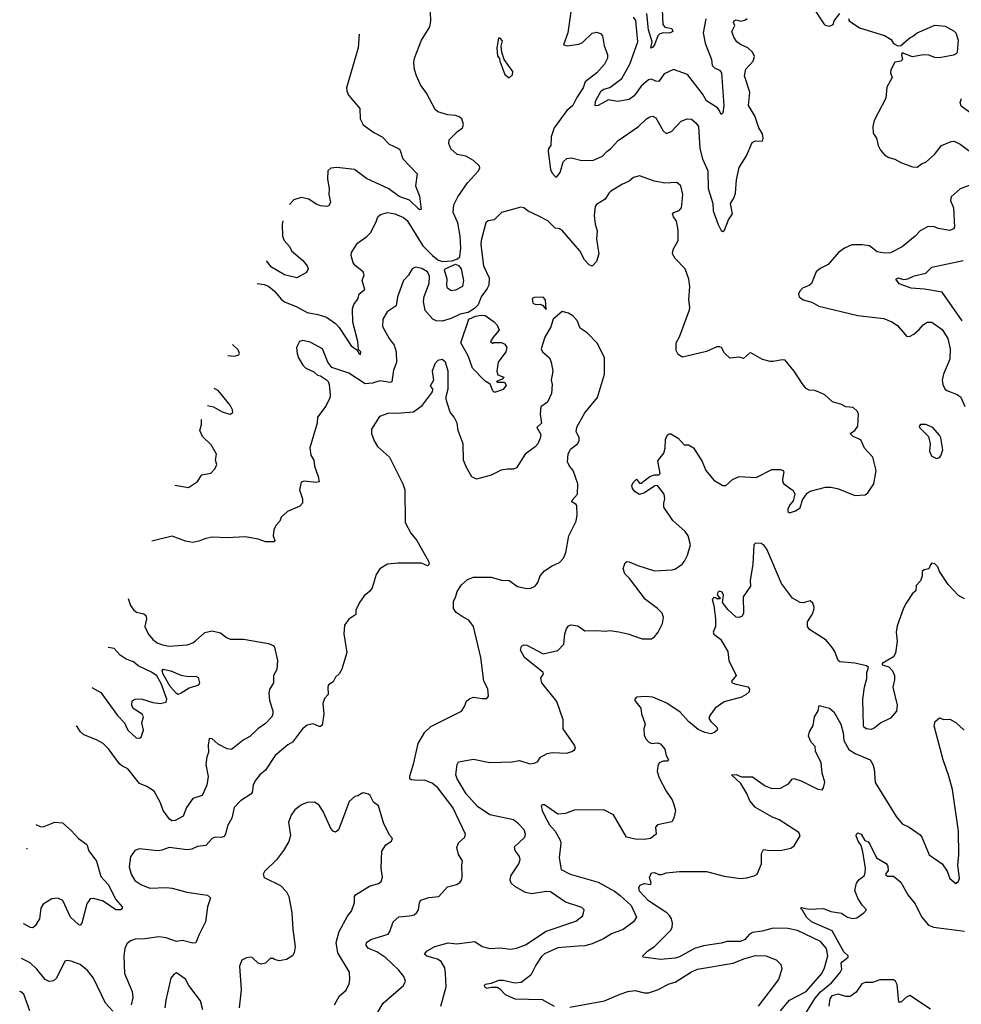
# Model space of a CAD drawing. Extents: x 2133461 to 2293071, y 753526 to 916327.
# Tile 165 of 256: x 2134457 to 2140803, y 847568 to 854204. Entities that reach past the tile are written whole.
import ezdxf

# ---------------------------------------------------------------- set-up
doc = ezdxf.new("R2010")
doc.units = 0

msp = doc.modelspace()

# ---------------------------------------------------------------- linework, layer by layer
at = {"layer": '0CON10XD'}
for points in [[(2138181.4, 854318.6), (2138151.8, 854115), (2138122.9, 854035), (2138146.6, 854026.6), (2138225, 854039.6), (2138249.6, 854050.4), (2138315, 854112.9), (2138345, 854119.2), (2138371.2, 854111.2), (2138385.8, 854095), (2138397.3, 854027.3), (2138419.1, 853969.1), (2138419.4, 853945), (2138397.8, 853905), (2138346.5, 853845), (2138267.3, 853785), (2138253.8, 853745), (2138211.5, 853678.5), (2138185.7, 853625), (2138145, 853590.8), (2138060, 853475), (2138039.1, 853415), (2138036.2, 853355), (2138022, 853335), (2138018.6, 853315), (2138034.5, 853195), (2138045, 853170), (2138065, 853146.2), (2138075, 853143.3), (2138100, 853175), (2138119.2, 853245), (2138145, 853267.5), (2138175, 853272.5), (2138245, 853255.6), (2138323.4, 853256.6), (2138385, 853284.4), (2138415, 853314.5), (2138441.9, 853335), (2138491.3, 853388.7), (2138628.6, 853485), (2138680.8, 853535), (2138705, 853549.4), (2138725, 853554.2), (2138745, 853542), (2138794.7, 853454.7), (2138815, 853437.1), (2138848.9, 853451.1), (2138915, 853520), (2138955.9, 853535.9), (2138985, 853534.2), (2139015, 853508.6), (2139031.8, 853485), (2139040.5, 853335), (2139058.1, 853265), (2139095.3, 853185), (2139096.7, 853065), (2139128.6, 852965), (2139131.5, 852915), (2139165, 852823.8), (2139185, 852783.3), (2139195, 852776.7), (2139208, 852785), (2139234.4, 852855.6), (2139260, 852895), (2139248.6, 852965), (2139269.8, 853000.2), (2139281.8, 853035), (2139288.9, 853125), (2139305, 853206.7), (2139355, 853286.2), (2139393.3, 853375), (2139415, 853388), (2139463.9, 853386.1), (2139467.8, 853402.2), (2139462.5, 853435), (2139439.6, 853475), (2139411.9, 853555), (2139368.1, 853625), (2139378.1, 853715), (2139342, 853825), (2139350.3, 853869.7), (2139400, 853925), (2139409.2, 853955), (2139395.6, 853985.6), (2139364.5, 854014.5), (2139315, 854035.8), (2139290.8, 854055), (2139270, 854085), (2139256.2, 854125), (2139276.7, 854165), (2139268.8, 854185), (2139271.2, 854195), (2139285, 854203.8), (2139315, 854193.8), (2139345, 854200.8), (2139358.9, 854211.1)], [(2136058, 852425.4), (2136105, 852419.6), (2136135, 852406.9), (2136175.4, 852375), (2136219.5, 852319.5), (2136242.9, 852302.9), (2136325, 852269.4), (2136395, 852231.3), (2136466, 852216), (2136525, 852198.9), (2136586.6, 852156.6), (2136610.1, 852130.1), (2136690.5, 852005), (2136729.4, 851979.4), (2136745, 851952.5), (2136755, 851946.7), (2136756.7, 851965), (2136741.7, 851981.7), (2136735.9, 852035), (2136702.5, 852165), (2136700, 852255), (2136709.5, 852285), (2136737.5, 852325), (2136745, 852356.2), (2136783.3, 852385), (2136765.6, 852445), (2136778.9, 852485), (2136772.9, 852505), (2136720, 852545), (2136704, 852565), (2136692, 852615), (2136693.8, 852635), (2136735, 852698.8), (2136797.4, 852742.6), (2136821.7, 852768.3), (2136859.1, 852840.9), (2136870, 852875), (2136888.8, 852891.2), (2136935, 852904.2), (2136985, 852894.5), (2137045, 852870), (2137069.4, 852849.4), (2137175, 852680), (2137238.2, 852615), (2137275, 852586.4), (2137305, 852575.2), (2137371.9, 852578.1), (2137408.6, 852591.4), (2137423.4, 852606.6), (2137430.3, 852665), (2137426.1, 852745), (2137409.6, 852835), (2137379.4, 852905), (2137382.2, 852955), (2137409.8, 853010.2), (2137475.5, 853104.5), (2137550, 853185), (2137558.8, 853205), (2137555.8, 853215.8), (2137515.5, 853255.5), (2137463.2, 853283.2), (2137405, 853296), (2137363, 853333), (2137348.3, 853368.3), (2137351.8, 853395), (2137408.9, 853451.1), (2137442, 853475), (2137448.3, 853498.3), (2137436, 853535), (2137418.3, 853548.3), (2137395, 853557.5), (2137341.9, 853561.9), (2137275, 853582), (2137257.7, 853597.7), (2137198.3, 853708.3), (2137158, 853765), (2137130.8, 853825), (2137118.7, 853868.7), (2137114.4, 853915), (2137118.9, 853945), (2137165.6, 854065), (2137220.6, 854155), (2137227.1, 854195), (2137226.9, 854255)], [(2139081.3, 854208.7), (2139063.1, 854115), (2139076.7, 854045), (2139120, 853935), (2139124.4, 853895), (2139139.6, 853879.6), (2139172.6, 853862.6), (2139186.5, 853845), (2139202.2, 853625), (2139195.4, 853575), (2139184.5, 853564.5), (2139172.2, 853595), (2139159.2, 853609.2), (2139086.7, 853656.7), (2139060, 853705), (2138956.9, 853835), (2138862.9, 853867.1), (2138800.7, 853839.3), (2138765, 853786.2), (2138745, 853788.9), (2138715, 853803.5), (2138695, 853799.3), (2138645, 853756.2), (2138598.6, 853691.4), (2138565, 853667), (2138485, 853652.1), (2138425, 853664.7), (2138355, 853624.6), (2138335, 853623.3), (2138336.7, 853655), (2138376.2, 853723.8), (2138394.3, 853735.7), (2138435, 853747.7), (2138515, 853808.1), (2138569.6, 853905), (2138622.5, 854055), (2138608.5, 854198.5), (2138595, 854220.5)], [(2138787.9, 854275), (2138790.9, 854170.9), (2138805, 854152.5), (2138852, 854145), (2138858, 854125), (2138836.9, 854113.1), (2138795, 854114.7), (2138770.8, 854109.2), (2138758.2, 854095), (2138735, 854034), (2138725, 854018), (2138711.2, 854011.2), (2138720, 854055), (2138695.4, 854135.4), (2138684.6, 854244.6)], [(2139812, 854275), (2139876.1, 854176.1), (2139886.4, 854166.4), (2139915, 854160), (2139939.3, 854170.7), (2139946.7, 854195), (2139983.8, 854245)], [(2140041.7, 854211.7), (2140047.5, 854195), (2140117.9, 854147.9), (2140285, 854096.2), (2140329.5, 854069.5), (2140345, 854042.5), (2140375, 854027.5), (2140395, 854030), (2140455, 854081.2)], [(2140455, 854081.2), (2140475, 854090), (2140505, 854116.2), (2140625, 854166.2), (2140695, 854161.2), (2140755, 854127.5), (2140766.2, 854115), (2140782, 854065), (2140776, 853985), (2140770, 853975), (2140750, 853965), (2140655, 853946.7), (2140625, 853948.8), (2140585, 853963.8), (2140545, 853966.7), (2140473.9, 853953.9), (2140405, 853980), (2140400, 853965), (2140407.5, 853935), (2140395, 853923.8), (2140355, 853917.5), (2140328.8, 853865), (2140326.7, 853845), (2140337.5, 853815), (2140300.7, 853749.3), (2140293.8, 853675), (2140215.8, 853525), (2140206.7, 853485), (2140208.3, 853438.3), (2140232.5, 853405), (2140243.3, 853355), (2140258.8, 853325), (2140285, 853293.8), (2140314.1, 853274.1), (2140355, 853263.8), (2140395, 853241.2), (2140475, 853211.2), (2140505, 853210), (2140535, 853232.5), (2140565, 853243.3), (2140623.3, 853295), (2140670, 853355), (2140735, 853383.3), (2140755, 853386.2), (2140795, 853366), (2140875, 853307.5)], [(2136746.2, 854107.1), (2136738.2, 854015), (2136660.6, 853745), (2136661.4, 853725), (2136674.2, 853695), (2136748.8, 853605), (2136751.9, 853535), (2136772.5, 853495), (2136845, 853444), (2136900, 853415), (2136946.2, 853365), (2137005, 853338), (2137018.1, 853328.1), (2137038.5, 853265), (2137135.7, 853165), (2137124.5, 853085), (2137151.1, 853015), (2137162.5, 852925), (2137155, 852922.5), (2137145, 852930), (2137085, 852988.2), (2137015, 853013.2), (2136945, 853064.3), (2136795, 853133.3), (2136714.4, 853194.4), (2136595, 853207.3), (2136555, 853204.2), (2136534.2, 853185), (2136531.7, 853128.3), (2136542.5, 853065), (2136540, 853025), (2136551.2, 852975), (2136541.2, 852948.8), (2136525, 852944), (2136485, 852948.6), (2136455, 852961.1), (2136405, 852994.5), (2136355, 853006.5), (2136305, 852989.6), (2136276.2, 852958.4)], [(2137755, 853812.5), (2137778.3, 853831.7), (2137780, 853855), (2137723.3, 853935), (2137707.5, 853985), (2137702.5, 854025), (2137711.7, 854061.7), (2137695, 854080), (2137685, 854080), (2137672.5, 854015), (2137678.3, 853958.3), (2137691.7, 853941.7), (2137692.5, 853925), (2137726.2, 853835), (2137755, 853812.5)], [(2140885, 853560.8), (2140801.7, 853621.7), (2140794.3, 853645), (2140803.6, 853673.6)], [(2138894.4, 852785), (2138883.8, 852845), (2138862.5, 852875), (2138857.7, 852892.3), (2138866.2, 852905), (2138901.2, 852918.8), (2138917.1, 852935), (2138925.7, 853025), (2138913.6, 853083.6), (2138885, 853106.7), (2138805, 853102), (2138735, 853116), (2138635, 853151.4), (2138595, 853140.8), (2138565, 853116), (2138515, 853092.5), (2138440, 853045), (2138426.7, 853035), (2138402, 852995), (2138345, 852957.5), (2138336, 852945), (2138328.6, 852885), (2138336, 852825), (2138350, 852780), (2138344.6, 852724.6), (2138360, 852625), (2138345.5, 852574.5), (2138315, 852543.3), (2138295, 852551.2), (2138263.8, 852585), (2138232, 852645), (2138115, 852781.2), (2138095, 852793.8), (2138065, 852798.8), (2138017.3, 852847.3), (2137955, 852880), (2137885, 852913.8), (2137855, 852936.2), (2137835, 852940), (2137705, 852903.3), (2137655, 852855.8), (2137615, 852847.5), (2137598, 852835), (2137567.8, 852715), (2137565.6, 852685.6), (2137582.7, 852545), (2137621.8, 852465), (2137618.7, 852415), (2137608.5, 852391.5), (2137566.2, 852335), (2137547.7, 852282.3), (2137522.8, 852257.2), (2137480, 852230), (2137425, 852218.7), (2137365, 852189.6), (2137305, 852171.2), (2137265, 852173.2), (2137240.5, 852185), (2137190.9, 852245), (2137179.1, 852305), (2137182.6, 852337.4), (2137217.3, 852425), (2137219.6, 852475), (2137205, 852505.6), (2137167.4, 852527.4), (2137125, 852536), (2137103.3, 852525), (2137077.3, 852482.7), (2137045, 852446.7), (2137004.3, 852335), (2136995, 852276.2), (2136934.6, 852235.4), (2136904, 852185), (2136902.5, 852135), (2136947.5, 852055), (2136980.6, 852010.6), (2136995.4, 851965.4), (2136997, 851893), (2136977.2, 851842.8), (2136965, 851763.3), (2136955, 851758.8), (2136885, 851768.8), (2136835, 851754), (2136785, 851748.8), (2136675, 851820.6), (2136560.7, 851860.7), (2136533.3, 851895), (2136498.8, 851985), (2136415, 852031.2), (2136365, 852041.2), (2136343.3, 852035), (2136323.8, 851995), (2136327, 851953), (2136335.8, 851925.8), (2136365.9, 851875.9), (2136386.7, 851855), (2136440.7, 851830.7), (2136465, 851807.5), (2136485, 851803.3), (2136525, 851777.5), (2136536.7, 851765), (2136543.3, 851745), (2136550.8, 851675), (2136547.1, 851655), (2136520.6, 851599.4), (2136464.2, 851525), (2136461.4, 851485), (2136412.3, 851317.7), (2136418.8, 851268.8), (2136440, 851235), (2136444.2, 851195), (2136469.2, 851125), (2136475, 851090), (2136455.8, 851084.2), (2136375, 851093.8), (2136354, 851086), (2136342, 851035), (2136364.2, 850974.2), (2136364.2, 850945), (2136345, 850926), (2136261.2, 850888.8), (2136219.3, 850850.7), (2136210, 850825), (2136184.2, 850795.8), (2136170.8, 850765), (2136166.4, 850726.4), (2136176.7, 850693.3), (2136170, 850685), (2136115, 850684.4), (2136065, 850701.8), (2135979.2, 850719.2), (2135855, 850712.5), (2135755, 850715.6), (2135711.7, 850708.3), (2135665, 850688.8), (2135625, 850681.2), (2135575, 850688.8), (2135485, 850722), (2135347.7, 850689.5)], [(2140875, 853093.8), (2140795, 853064), (2140735, 853010), (2140730.8, 852985), (2140751.2, 852935), (2140756.2, 852805), (2140750, 852795), (2140725, 852784), (2140647.5, 852797.5), (2140615, 852810.8), (2140575, 852807.5), (2140525, 852780), (2140492.5, 852745), (2140405, 852672.5), (2140325, 852631.8), (2140285, 852629.5), (2140235, 852638.6), (2140185, 852678.6), (2140135, 852686.9), (2140065, 852685.6), (2140015, 852664.5), (2139975, 852635.6), (2139905, 852554), (2139852.7, 852527.3), (2139825.8, 852504.2), (2139793.3, 852425), (2139778.1, 852411.9), (2139733.3, 852395), (2139713.8, 852375), (2139706, 852355), (2139710, 852335), (2139738, 852315), (2139795, 852299.3), (2139843.3, 852273.3), (2140105, 852210), (2140279.8, 852189.8), (2140335, 852167.1), (2140371.9, 852141.9), (2140435, 852068.8), (2140458.8, 852071.2), (2140483.3, 852085), (2140520, 852115), (2140545, 852146.7), (2140572.5, 852165), (2140603.6, 852166.4), (2140675, 852116), (2140712.9, 852055), (2140727.8, 851985), (2140726.7, 851915), (2140681.9, 851815), (2140674.4, 851775), (2140677.5, 851745), (2140692.5, 851715), (2140705, 851704), (2140775, 851677.5), (2140799.8, 851659.8), (2140826.9, 851596.9)], [(2136231.5, 852849.1), (2136225.5, 852825), (2136227.5, 852745), (2136240, 852715), (2136275.7, 852675), (2136290, 852645), (2136365, 852580), (2136394, 852545), (2136400.8, 852525), (2136390, 852500), (2136325, 852464.2), (2136241.2, 852485), (2136155, 852535.6), (2136121.1, 852579.6)], [(2137294.4, 847555), (2137331.1, 847685), (2137326, 847775), (2137322, 847815), (2137297.2, 847857.2), (2137272.2, 847872.2), (2137202.1, 847892.1), (2137185.8, 847905), (2137202.3, 847927.7), (2137255, 847958.2), (2137345, 847982.9), (2137404.2, 847975.8), (2137525, 847992), (2137575, 847958), (2137625, 847944), (2137695, 847948.8), (2137765, 847940), (2137805, 847946), (2137865, 847969.4), (2138005, 848061.8), (2138205, 848128), (2138252.5, 848165), (2138261.2, 848205), (2138245, 848221.2), (2138135.7, 848255.7), (2138035, 848325.7), (2138005, 848329.4), (2137908.3, 848311.7), (2137865, 848321.9), (2137795, 848363.1), (2137770, 848385), (2137761.9, 848405), (2137767.1, 848435), (2137820.8, 848515), (2137831.2, 848545), (2137826, 848565), (2137795.6, 848605), (2137791.5, 848628.5), (2137862, 848695), (2137865.8, 848715), (2137857.5, 848745), (2137820, 848785), (2137785, 848811.1), (2137626, 848846), (2137541.5, 848901.5), (2137465.6, 848985.6), (2137405, 849088), (2137395.6, 849115), (2137405.8, 849185), (2137415, 849201.2), (2137515, 849221.2), (2137625, 849198.1), (2137775, 849202.1), (2137825, 849211.8), (2137895, 849189.4), (2137925, 849192.5), (2137947.7, 849202.3), (2137967, 849233), (2138012.7, 849257.3), (2138045.9, 849264.1), (2138145, 849260), (2138178.3, 849271.7), (2138196.4, 849283.6), (2138202.5, 849295), (2138196.7, 849315), (2138120, 849425), (2138118.8, 849485), (2138078.3, 849608.3), (2137976.7, 849735), (2137970, 849765), (2137986.7, 849795), (2137986.2, 849805), (2137858.8, 849905), (2137833.3, 849955), (2137839.3, 849980.7), (2137855, 849990), (2137875, 849988), (2137985, 849930), (2138085, 849953.3), (2138123.3, 849995), (2138130.8, 850065), (2138142.1, 850097.9), (2138155, 850118.8), (2138174.1, 850125.9), (2138218.1, 850118.1), (2138265, 850084), (2138345, 850088), (2138405, 850082), (2138435, 850087.5), (2138495, 850078.6), (2138555, 850065.8), (2138652.1, 850032.1), (2138715, 850030.8), (2138735, 850044), (2138759.2, 850075), (2138789.2, 850135), (2138796, 850175), (2138786, 850205), (2138755, 850235.8), (2138675, 850296.7), (2138566.7, 850436.7), (2138535, 850468.8), (2138523.3, 850505), (2138537, 850543), (2138548.3, 850551.7), (2138565, 850550), (2138622.5, 850525), (2138735, 850490.5), (2138855, 850496.9), (2138877.4, 850502.6), (2138920.8, 850535), (2138938.6, 850555), (2138958.9, 850595), (2138976.9, 850665), (2138961.4, 850725), (2138942.5, 850755), (2138858.8, 850828.8), (2138799.4, 850919.4), (2138798.2, 850945), (2138804.2, 850975), (2138800, 851005), (2138755, 851063.8), (2138738.3, 851061.7), (2138667.5, 851015), (2138635, 851004.4), (2138605, 851020.8), (2138587.5, 851045), (2138582, 851065), (2138591.2, 851085), (2138615, 851107.5), (2138635, 851080), (2138645, 851080), (2138703.3, 851125), (2138735, 851135.5), (2138765, 851135.7), (2138774.3, 851145), (2138758.3, 851231.7), (2138797.7, 851282.3), (2138806.7, 851315), (2138808.8, 851375), (2138823.9, 851406.1), (2138835, 851412.5), (2138845, 851412.5), (2138894.1, 851384.1), (2138935, 851337.5), (2138965, 851337.5), (2138997.7, 851317.7), (2139057, 851227), (2139081.2, 851165), (2139135, 851100), (2139195, 851063.8), (2139215, 851064), (2139261.2, 851105), (2139305, 851124.3), (2139421.5, 851118.5), (2139525, 851172), (2139585, 851173.3), (2139602.5, 851165), (2139606.1, 851156.1), (2139598, 851105), (2139601.2, 851085), (2139606.7, 851075), (2139669.7, 851029.7), (2139681.2, 851005), (2139669.5, 850960.5), (2139647.5, 850935), (2139633.3, 850905), (2139635, 850890), (2139645, 850880), (2139685, 850893.3), (2139716, 850915), (2139732.9, 850967.1), (2139765, 851012.5), (2139785, 851026.7), (2139887, 851053), (2139925, 851052.5), (2139975, 851042.5), (2140085, 850996.7), (2140155, 851002.5), (2140173.8, 851015), (2140213.8, 851075), (2140230, 851165), (2140207.5, 851255), (2140151.2, 851315), (2140125, 851371.2), (2140075, 851394.4), (2140053.8, 851415), (2140086, 851435), (2140106.2, 851465), (2140111.2, 851545), (2140104.1, 851564.1), (2140075, 851590), (2140025, 851593.8), (2139995, 851610), (2139935, 851627.5), (2139882.5, 851675), (2139855, 851690), (2139815, 851703.8), (2139778, 851708), (2139758.3, 851718.3), (2139731.2, 851751.2), (2139676.7, 851835), (2139615, 851910), (2139595, 851912.5), (2139535, 851900), (2139515, 851901.2), (2139464.2, 851914.2), (2139385, 851957.5), (2139375, 851956.7), (2139335, 851921.4), (2139305, 851928.8), (2139243.6, 851923.6), (2139207, 851957), (2139187.5, 851995), (2139175, 852000), (2139155, 851998.8), (2139085, 851968), (2138925, 851930), (2138895, 851947.5), (2138882.5, 851975), (2138881.2, 852025), (2138903, 852067), (2138971.2, 852248.8), (2138974, 852265), (2138966, 852315), (2138974, 852405), (2138966, 852455), (2138941.2, 852525), (2138874.2, 852595), (2138857.5, 852625), (2138860.8, 852655), (2138894.2, 852715), (2138894.4, 852785)], [(2137365, 852376.9), (2137341.5, 852395), (2137335.7, 852415), (2137338.6, 852455), (2137319.5, 852515), (2137325, 852525.5), (2137395, 852557.1), (2137415, 852547.5), (2137431.8, 852525), (2137448.9, 852445), (2137441.2, 852405), (2137395, 852381.9), (2137365, 852376.9)], [(2140807.8, 852175), (2140675, 852368.5), (2140555, 852387.6), (2140465, 852393.3), (2140385, 852422.5), (2140362.5, 852455), (2140375, 852463.3), (2140415, 852452.9), (2140443.6, 852456.4), (2140485, 852477.8), (2140564.2, 852495.8), (2140604.3, 852535.7), (2140815, 852581.1)], [(2138005, 852250), (2138001.4, 852315), (2137985, 852334), (2137925, 852332.5), (2137910, 852325), (2137915, 852293.3), (2137935, 852283.8), (2137963.6, 852286.4), (2137980.7, 852280.7), (2138005, 852250)], [(2136857.8, 847492.2), (2136905.8, 847575), (2137044.4, 847695.6), (2137058, 847725), (2137046, 847755), (2137010.6, 847800.6), (2136925, 847881.5), (2136865, 847921.2), (2136808, 847945), (2136792.5, 847965), (2136794.2, 847985), (2136824.6, 848005.4), (2136939.5, 848040.5), (2136952.1, 848057.9), (2136974.2, 848125), (2137011.7, 848158.3), (2137085, 848164.2), (2137115, 848171.2), (2137134.1, 848185.9), (2137146, 848205), (2137151.4, 848255), (2137160.9, 848269.1), (2137215, 848288.9), (2137282.5, 848295), (2137340.9, 848359.1), (2137402.5, 848375), (2137425, 848391.2), (2137435.6, 848404.4), (2137439.2, 848425), (2137436.2, 848505), (2137441.2, 848535), (2137415, 848576.7), (2137402.5, 848625), (2137415, 848656.2), (2137458, 848695), (2137462.5, 848715), (2137375.5, 848895), (2137275, 849026.9), (2137238.1, 849058.1), (2137185, 849078.6), (2137135, 849075.7), (2137095, 849080), (2137087, 849087), (2137086.2, 849105), (2137114.4, 849195), (2137143.5, 849325), (2137187.6, 849402.4), (2137228.7, 849441.3), (2137435, 849543.8), (2137455.8, 849574.2), (2137468.8, 849611.2), (2137490.5, 849629.5), (2137515, 849637.5), (2137575, 849628), (2137605, 849630), (2137616.1, 849643.9), (2137612, 849695), (2137585.7, 849745.7), (2137565.3, 849905), (2137515, 850113.3), (2137485, 850158), (2137445, 850176.2), (2137399.5, 850209.5), (2137380, 850235), (2137380, 850285), (2137395, 850310), (2137405, 850350), (2137434.2, 850395.8), (2137475, 850430), (2137515, 850447.5), (2137633.9, 850446.1), (2137705, 850426.2), (2137755, 850424.2), (2137813, 850383), (2137875, 850370.6), (2137902.3, 850372.3), (2137931.2, 850385), (2137949.1, 850410.9), (2137964.2, 850455), (2137995, 850489.2), (2138045, 850522.5), (2138095, 850546.2), (2138122, 850575), (2138137.9, 850612.1), (2138157.5, 850725), (2138207.5, 850825), (2138214.2, 850865.8), (2138211.4, 850925), (2138206.5, 850936.5), (2138177.5, 850955), (2138180, 850965), (2138216.5, 851005), (2138218.6, 851075), (2138186.7, 851165), (2138163.3, 851195), (2138150, 851225), (2138153.8, 851275), (2138169.7, 851310.3), (2138216.2, 851345), (2138228, 851365), (2138227.5, 851387.5), (2138207, 851427), (2138211.7, 851458.3), (2138265.7, 851554.3), (2138351.7, 851658.3), (2138399.2, 851815), (2138398.1, 851925), (2138351.7, 852021.7), (2138282.7, 852092.7), (2138234.5, 852124.5), (2138215, 852176.7), (2138185, 852208.8), (2138155, 852226.2), (2138113.9, 852236.1), (2138053.6, 852186.4), (2138035.9, 852134.1), (2137996, 852065), (2137971.4, 851985), (2137980.8, 851965), (2138027.5, 851925), (2138040, 851895), (2138050.8, 851835), (2138040, 851775), (2138045.8, 851745), (2138042, 851685), (2138014.3, 851625.7), (2137970, 851595), (2137964.1, 851545.9), (2137973.8, 851485), (2137941.4, 851455), (2137968.6, 851408.6), (2137965, 851382.5), (2137950, 851345), (2137932, 851325), (2137863.6, 851276.4), (2137805, 851184), (2137785, 851174.2), (2137745, 851175.6), (2137702.8, 851167.2), (2137635.5, 851134.5), (2137535, 851106.7), (2137505, 851122.5), (2137467.5, 851185), (2137449.2, 851235), (2137445.8, 851345), (2137413.3, 851435), (2137406, 851485), (2137386, 851525), (2137358.3, 851558.3), (2137331.4, 851645), (2137330.8, 851665), (2137345.9, 851715.9), (2137344.2, 851835), (2137326.2, 851895), (2137305, 851913.8), (2137275, 851906.2), (2137254, 851885), (2137236, 851835), (2137246.2, 851775), (2137223.3, 851735), (2137240, 851715), (2137237.5, 851695), (2137163, 851597), (2137110.3, 851559.7), (2137000.9, 851549.1), (2136945, 851552.9), (2136881.2, 851528.8), (2136828.8, 851445), (2136829.2, 851415), (2136845.8, 851365), (2136867.9, 851327.9), (2136949.2, 851255), (2137040, 851075), (2137053.3, 851035), (2137054, 850815), (2137094.3, 850744.3), (2137134.2, 850694.2), (2137212.5, 850555), (2137217.5, 850535), (2137205, 850522.5), (2137165, 850540), (2137005, 850541.2), (2136935, 850533.3), (2136885, 850502.5), (2136860, 850465), (2136833.3, 850375), (2136815, 850350), (2136778.3, 850321.7), (2136747.5, 850275), (2136723.3, 850225), (2136722.5, 850195), (2136675.8, 850164.2), (2136646.1, 850123.9), (2136642, 850065), (2136661.7, 849938.3), (2136627.5, 849827.5)], [(2137665, 851692.5), (2137655, 851693.3), (2137645, 851703.3), (2137628.3, 851748.3), (2137595, 851766.7), (2137510, 851855), (2137478.9, 851938.9), (2137430, 852025), (2137483.3, 852185), (2137530, 852205), (2137567.7, 852212.3), (2137595, 852210), (2137655, 852167.1), (2137675.6, 852145), (2137688.8, 852111.2), (2137647.5, 852065), (2137630, 852035), (2137645, 852022.5), (2137652.5, 852027.5), (2137705, 852027.5), (2137725.9, 852015.9), (2137740, 851995), (2137734.1, 851965.9), (2137682.5, 851895), (2137672.5, 851835), (2137680.7, 851810.7), (2137720, 851795), (2137708.3, 851781.7), (2137670, 851765), (2137675, 851760), (2137725, 851760), (2137735, 851740), (2137715, 851711.2), (2137665, 851692.5)], [(2135859.6, 851940.4), (2135905, 851936.7), (2135934.2, 851945.8), (2135938.8, 851955), (2135928.8, 851978.8), (2135890.4, 852015.7)], [(2135722.1, 851604.5), (2135762.5, 851595), (2135822.1, 851562.1), (2135865, 851548), (2135875, 851546.2), (2135893.3, 851556.7), (2135891.2, 851575), (2135875.8, 851605), (2135795.4, 851705.4), (2135768.7, 851718.3)], [(2135501.8, 851066.3), (2135595, 851051.2), (2135655, 851092.5), (2135685, 851137.5), (2135745, 851147.5), (2135775, 851180), (2135786.7, 851205), (2135777.5, 851235), (2135783.3, 851275), (2135748.3, 851338.3), (2135688.6, 851395), (2135670.8, 851435), (2135682.5, 851475), (2135682.8, 851508.5)], [(2140635, 851247.5), (2140655, 851252.5), (2140665.9, 851264.1), (2140677.5, 851305), (2140664, 851385), (2140655, 851403.3), (2140610, 851455), (2140565, 851475.6), (2140527.5, 851475), (2140520, 851465), (2140521.2, 851455), (2140581.2, 851395), (2140592.5, 851345), (2140588.8, 851295), (2140595, 851277.5), (2140605, 851262.5), (2140635, 851247.5)], [(2140825, 850300), (2140783.6, 850323.6), (2140715, 850397.5), (2140656.7, 850485), (2140645, 850517.5), (2140625, 850537.5), (2140605, 850540), (2140595, 850530), (2140585, 850502.5), (2140553.6, 850496.4), (2140540, 850485), (2140540, 850455), (2140527, 850423), (2140498.3, 850391.7), (2140497.5, 850355), (2140474.2, 850335.8), (2140432.5, 850272.5), (2140413, 850237), (2140371.3, 850118.7), (2140364.3, 850075), (2140370.5, 850015), (2140359.5, 849935), (2140345, 849910), (2140270, 849865), (2140270, 849855), (2140315, 849842), (2140339.2, 849815), (2140352.5, 849785), (2140352.9, 849755), (2140341.4, 849705), (2140370.8, 849585), (2140366.1, 849543.9), (2140325, 849496.2), (2140261.2, 849465), (2140215, 849428), (2140195, 849420.8), (2140165, 849424), (2140146.7, 849435), (2140144.3, 849444.3), (2140139.2, 849625), (2140150, 849705), (2140166.1, 849763.9), (2140166.7, 849805), (2140177, 849837), (2140165, 849848.8), (2140085, 849866.7), (2139985, 849876), (2139974, 849885), (2139951.2, 849945), (2139932.2, 849972.2), (2139891.4, 850021.4), (2139780, 850095), (2139766.2, 850115), (2139766, 850145), (2139798.6, 850195), (2139810, 850225), (2139812.5, 850245), (2139802.5, 850272.5), (2139785, 850286.2), (2139736.4, 850273.6), (2139717.5, 850275), (2139664.3, 850305), (2139590.6, 850405), (2139492.5, 850635), (2139475, 850661.2), (2139455, 850673.3), (2139417, 850677), (2139403.8, 850665), (2139398, 850535), (2139380, 850425), (2139383.3, 850385), (2139334, 850315), (2139336, 850205), (2139326.7, 850185), (2139305, 850173.8), (2139285, 850178), (2139228.7, 850228.7), (2139193.3, 850275), (2139201.2, 850325), (2139192.5, 850345), (2139175, 850353.3), (2139162.5, 850345), (2139158.3, 850328.3), (2139170, 850315), (2139180, 850305), (2139175, 850300), (2139155, 850300), (2139148.3, 850308.3), (2139135, 850310), (2139123.8, 850296.2), (2139135.8, 850255.8), (2139147.1, 850165), (2139146, 850115), (2139130, 850075), (2139135, 850063.3), (2139179.1, 850029.1), (2139228.6, 849945), (2139236.1, 849886.1), (2139286.7, 849785), (2139253.9, 849746.1), (2139256.4, 849736.4), (2139276.9, 849726.9), (2139365, 849708.1), (2139376, 849695), (2139373.8, 849675), (2139353.3, 849655), (2139321.7, 849638.3), (2139205, 849607.5), (2139145, 849563.8), (2139107.5, 849515), (2139102.5, 849495), (2139114.1, 849474.1), (2139156.4, 849436.4), (2139160, 849425), (2139157.5, 849415), (2139140.7, 849399.3), (2139115, 849392), (2139075, 849399.2), (2139029.7, 849419.7), (2138963.7, 849473.7), (2138907.5, 849537.5), (2138818.6, 849598.6), (2138725, 849637.3), (2138673.2, 849643.2), (2138615, 849638.9), (2138602.5, 849625), (2138603.3, 849615), (2138643.1, 849565), (2138648, 849525), (2138672.5, 849455), (2138662.5, 849425), (2138666.7, 849385), (2138677.3, 849357.3), (2138695.9, 849335.9), (2138715, 849326.7), (2138755, 849330), (2138775, 849323.3), (2138805, 849286.7), (2138814.2, 849244.2), (2138830, 849215), (2138825, 849207.5), (2138793.9, 849206.1), (2138767.5, 849195), (2138757, 849173), (2138753.6, 849136.4), (2138766.2, 849095), (2138814, 849005), (2138853.8, 848945), (2138866.4, 848913.6), (2138876.2, 848875), (2138866.4, 848823.6), (2138853, 848797), (2138755, 848777.5), (2138743, 848763), (2138747.5, 848715), (2138707.5, 848685), (2138665, 848678.8), (2138605, 848680), (2138546.7, 848695), (2138458.8, 848845), (2138395, 848878), (2138195, 848877.1), (2138135, 848854.4), (2138085, 848850), (2137995, 848911.4), (2137978, 848912), (2137972.5, 848905), (2137977.3, 848875), (2137995.4, 848835), (2138028.7, 848778.7), (2138066.5, 848735), (2138100, 848675), (2138103.3, 848655), (2138093.3, 848555), (2138106.8, 848476.8), (2138166.2, 848445), (2138355, 848392), (2138465, 848330.3), (2138505, 848302.1), (2138578.8, 848235), (2138613.1, 848155), (2138595, 848123.1), (2138525, 848072.9), (2138445, 848042.1), (2138390.8, 848009.2), (2138316.2, 847975), (2138265, 847962.3), (2138220.9, 847960.9), (2138085, 847949.1), (2137995, 847907.8), (2137975, 847890), (2137935, 847832), (2137902.9, 847765), (2137836, 847715), (2137795, 847710.6), (2137715, 847729.4), (2137685, 847729.4), (2137635, 847708), (2137595, 847701.2), (2137586.7, 847695), (2137589.2, 847685), (2137605, 847675.8), (2137635, 847683.6), (2137675, 847682.7), (2137692.9, 847672.9), (2137729.4, 847635), (2137795, 847605.4), (2137979.4, 847599.4), (2138060, 847555)], [(2135189.4, 850302.8), (2135204.4, 850255), (2135225.8, 850225), (2135245, 850210.5), (2135295, 850199.4), (2135308.3, 850188.3), (2135311.1, 850165), (2135301.5, 850115), (2135323.9, 850065), (2135355, 850026.4), (2135384.3, 850005), (2135420.2, 849990.2), (2135465, 849981.2), (2135585, 849990), (2135625, 850003.1), (2135642.4, 850017.6), (2135705, 850074.4), (2135755, 850084.4), (2135811.7, 850071.7), (2135850.3, 850040.3), (2135875, 850029.4), (2135965, 850028.2), (2136135, 849999.2), (2136165.5, 849985.5), (2136173.8, 849975), (2136193.8, 849885), (2136190, 849825), (2136166.7, 849785), (2136168, 849735), (2136140.9, 849689.1), (2136137.1, 849665), (2136141.4, 849615), (2136164.2, 849545), (2136164.3, 849525), (2136155.7, 849505), (2136115, 849460), (2136061.2, 849425), (2136007.4, 849372.6), (2135962.4, 849347.6), (2135885.6, 849284.4), (2135855, 849289.2), (2135795, 849322), (2135755, 849356.2), (2135735, 849360), (2135728.6, 849315), (2135730.8, 849265), (2135718.8, 849235), (2135711.2, 849185), (2135727.3, 849102.7), (2135718.6, 849045), (2135686, 848975), (2135624, 848955), (2135580.6, 848895), (2135559.2, 848835), (2135505, 848805.8), (2135485, 848804.4), (2135466.6, 848816.6), (2135423.9, 848873.9), (2135405.6, 848925), (2135364.5, 849004.5), (2135315, 849035.7), (2135265, 849056.7), (2135185.6, 849155), (2135145, 849175.6), (2135129.8, 849189.8), (2135055, 849290), (2135020.8, 849325), (2134975, 849350.6), (2134890, 849385), (2134866.7, 849405), (2134846.7, 849435), (2134837.5, 849442.9)], [(2134944, 849703), (2135005, 849670.5), (2135115.6, 849515), (2135164.4, 849465), (2135186, 849415), (2135243.3, 849365), (2135265, 849361.2), (2135275, 849367.5), (2135292.5, 849415), (2135281.2, 849465), (2135292.5, 849505), (2135283.3, 849523.3), (2135222, 849562), (2135212.3, 849585), (2135215, 849612.9), (2135235, 849625.4), (2135275, 849626.9), (2135355, 849602), (2135405, 849596.2), (2135445, 849603.8), (2135448.2, 849625), (2135410.4, 849730.4), (2135380.9, 849780.9), (2135345, 849805.7), (2135255, 849848.6), (2135225, 849875.8), (2135174, 849895), (2135135, 849922), (2135095, 849965.3), (2135054.1, 849972.2)], [(2136627.5, 849827.5), (2136610, 849795), (2136585, 849772.5), (2136569.3, 849740.7), (2136538.3, 849721.7), (2136533.3, 849705), (2136536.7, 849655), (2136511.7, 849628.3), (2136500, 849595), (2136507.5, 849525), (2136495, 849450), (2136485, 849441.2), (2136475, 849441.2), (2136435, 849459.2), (2136395, 849450), (2136362.5, 849425), (2136295.7, 849335), (2136264, 849316), (2136178.6, 849245), (2136113.7, 849146.3), (2136075, 849114), (2136044.2, 849075), (2136031.4, 849045), (2136023.1, 848995), (2136015.6, 848985), (2135945, 848940), (2135901.9, 848895), (2135886.7, 848823.3), (2135858, 848772), (2135845.3, 848715), (2135835, 848700), (2135815, 848692.9), (2135775, 848694.4), (2135755.4, 848684.6), (2135711.1, 848638.9), (2135655, 848630.6), (2135617.4, 848612.6), (2135585, 848608.2), (2135465, 848625.7), (2135415, 848606.2), (2135385, 848603.1), (2135265, 848616.9), (2135233.3, 848605), (2135205, 848562.5), (2135194.4, 848495), (2135207.5, 848445), (2135232.4, 848402.4), (2135274.6, 848374.6), (2135335, 848351.5), (2135445, 848354.5), (2135485, 848350), (2135583.6, 848323.6), (2135723.3, 848303.3), (2135742.5, 848285), (2135724.1, 848225.9), (2135710.5, 848125), (2135664.4, 848035), (2135645, 847982.5), (2135625, 847981.2), (2135555, 847997.5), (2135515, 847991.5), (2135444.5, 848015.5), (2135395, 848022.7), (2135301.2, 848008.8), (2135235, 848006.7), (2135205, 847996), (2135178.8, 847975), (2135166, 847945), (2135160, 847895), (2135163.5, 847775), (2135215.5, 847655), (2135219.1, 847615), (2135208.8, 847565)], [(2135525, 849657.1), (2135515, 849661.9), (2135470.9, 849710.9), (2135423.5, 849793.5), (2135418.6, 849815), (2135423.2, 849826.8), (2135475, 849815.5), (2135543.2, 849786.8), (2135595, 849777.1), (2135645, 849778.9), (2135660.7, 849770.7), (2135668.6, 849735), (2135662.1, 849717.9), (2135600.5, 849699.5), (2135545, 849664.3), (2135525, 849657.1)], [(2139322.2, 849102.2), (2139395, 849101.2), (2139480.9, 849040.9), (2139525, 849021.9), (2139584.3, 849025.7), (2139637.5, 849055), (2139664.1, 849085.9), (2139675, 849090), (2139723.9, 849073.9), (2139835, 849018.8), (2139865.8, 849014.2), (2139874, 849026), (2139882.2, 849065), (2139866, 849126), (2139859.5, 849195), (2139820.8, 849275), (2139817.1, 849305), (2139790.8, 849335), (2139774.3, 849375), (2139780.8, 849405), (2139805, 849446.7), (2139814.5, 849505.5), (2139839.2, 849545), (2139845, 849582.5), (2139915, 849562.9), (2139945, 849540), (2139990, 849455), (2140007.1, 849397.1), (2140011.2, 849345), (2140045, 849285.8), (2140087.9, 849257.9), (2140188.8, 849215), (2140207.5, 849185), (2140215.5, 849155.5), (2140222, 849062), (2140365, 848832.9), (2140405.3, 848785.3), (2140451.5, 848761.5), (2140525, 848710.6), (2140537.1, 848695), (2140585.5, 848575.5), (2140673.8, 848515), (2140708.8, 848465), (2140726.7, 848415), (2140765, 848383.3), (2140785, 848397.5), (2140791.7, 848418.3), (2140780, 848505), (2140785.7, 848575), (2140784.3, 848735.7), (2140744.7, 849015), (2140720, 849105), (2140680, 849215), (2140620, 849445), (2140626.7, 849475), (2140655, 849498), (2140685, 849487.5), (2140725, 849490), (2140765, 849466.2), (2140822, 849415)], [(2139585.3, 847525), (2139644.4, 847595.6), (2139756.6, 847655), (2139862.3, 847775), (2139880.3, 847815), (2139902.7, 847895), (2139895.4, 847945), (2139855, 847991.5), (2139698.6, 848065), (2139635, 848080), (2139535, 848080.2), (2139461.1, 848061.1), (2139395, 848052.5), (2139375, 848040.4), (2139344.6, 848005), (2139315, 847990.5), (2139225, 847991.4), (2139185, 847979.4), (2139065, 847961.5), (2139005, 847943.9), (2138905, 847888.9), (2138875, 847879.5), (2138775, 847870.8), (2138660, 847885), (2138657.5, 847895), (2138690.5, 847929.5), (2138735, 847958), (2138843.3, 848065), (2138853.8, 848085), (2138856.1, 848113.9), (2138850.8, 848145), (2138836.6, 848166.6), (2138818, 848185), (2138694.4, 848265), (2138635, 848330), (2138628.8, 848355), (2138639.5, 848370.5), (2138665, 848382), (2138710, 848375), (2138712.5, 848385), (2138701.7, 848421.7), (2138715.8, 848454.2), (2138735, 848455.8), (2138765, 848442.5), (2138785, 848442.5), (2138813.6, 848453.6), (2138905, 848463.5), (2139085, 848463.3), (2139205, 848431.2), (2139315, 848416.5), (2139355, 848421.5), (2139407, 848433), (2139427.5, 848445), (2139456.1, 848513.9), (2139456.4, 848583.6), (2139469.3, 848610.7), (2139515, 848603.8), (2139593.6, 848606.4), (2139655, 848620), (2139677.5, 848635), (2139716.4, 848703.6), (2139708.8, 848725), (2139575, 848810.4), (2139525, 848831.2), (2139416.9, 848895), (2139378.3, 848938.3), (2139358.5, 848988.5), (2139316.9, 849056.9), (2139253.3, 849115), (2139285, 849117.3), (2139322.2, 849102.2)], [(2136678.1, 847705), (2136682.9, 847735), (2136679.4, 847785), (2136602.2, 847915), (2136591.1, 847985), (2136610.2, 848059.8), (2136666.8, 848163.2), (2136692.9, 848195), (2136714.5, 848255), (2136714.3, 848295), (2136720.8, 848305), (2136814, 848365), (2136875, 848383.3), (2136893.5, 848396.5), (2136901.8, 848425), (2136894.3, 848485.7), (2136898.8, 848601.2), (2136925, 848643.3), (2136962.5, 848667.5), (2136970, 848685), (2136951.2, 848705), (2136910.8, 848785), (2136875.5, 848905.5), (2136841.2, 848931.2), (2136820, 848975), (2136807.5, 848985), (2136775, 848993.3), (2136765, 848990), (2136737, 848973), (2136715, 848967.5), (2136676.7, 848935), (2136639.1, 848830.9), (2136605, 848743.3), (2136585, 848728.8), (2136570, 848735), (2136555, 848753.3), (2136503.8, 848863.8), (2136475, 848911.2), (2136445, 848931.2), (2136395, 848929.2), (2136356.9, 848913.1), (2136312.2, 848877.8), (2136287.5, 848842.5), (2136270, 848795), (2136282.5, 848705), (2136270.6, 848665), (2136235, 848604), (2136188.3, 848541.7), (2136107, 848463), (2136097.5, 848445), (2136105, 848423.3), (2136215, 848369.4), (2136254.4, 848325), (2136271.1, 848295), (2136292.2, 848185), (2136297.5, 848075), (2136314.4, 847955), (2136307.8, 847915), (2136295, 847894), (2136255, 847869.2), (2136205, 847860.8), (2136175, 847869.2), (2136165, 847875.7), (2136145, 847875.8), (2136115, 847846), (2136085, 847838.6), (2136065, 847844.3), (2136025, 847882.9), (2136015, 847885.6), (2135985, 847881.4), (2135954.5, 847865.5), (2135938, 847825), (2135948.9, 847665), (2135936, 847545)], [(2134565.9, 848779.2), (2134595, 848765.8), (2134615.7, 848764.3), (2134695, 848796), (2134745, 848790), (2134805, 848738.8), (2134854.5, 848684.5), (2134909.2, 848645), (2134923.4, 848603.4), (2134975, 848533.8), (2135005, 848430), (2135054.3, 848375), (2135105.6, 848275), (2135148, 848225), (2135147.5, 848212.5), (2135137.5, 848205), (2135105, 848205.6), (2135039.8, 848249.8), (2135014.6, 848264.6), (2134955, 848281.1), (2134931.5, 848278.5), (2134910, 848245), (2134875.7, 848115), (2134865, 848101.2), (2134855, 848103.8), (2134798.9, 848155), (2134748.7, 848268.7), (2134715, 848284), (2134675, 848278.6), (2134615, 848244), (2134600.9, 848215), (2134591.2, 848145), (2134562.2, 848097.8), (2134545, 848082.5), (2134530, 848085), (2134489.1, 848109.1), (2134480.9, 848111.2)], [(2139725, 847462), (2139819.2, 847609.2), (2139855, 847652.8), (2139927.7, 847712.3), (2139987.7, 847782.3), (2139997.7, 847805), (2139994.2, 847845), (2139999.2, 847855), (2140040.5, 847885), (2140040, 847895), (2140011.2, 847921.2), (2139932.6, 848062.6), (2139792.5, 848125), (2139760, 848155), (2139733.6, 848203.6), (2139720, 848215), (2139725, 848220), (2139775, 848208.8), (2139875, 848213.8), (2139923.4, 848193.4), (2139995, 848183.3), (2140036.4, 848156.4), (2140073, 848147), (2140098.5, 848151.5), (2140146, 848185), (2140163.8, 848205), (2140135, 848235.5), (2140105, 848283.1), (2140085.7, 848335), (2140096.8, 848385), (2140115, 848410), (2140148.6, 848435), (2140155.6, 848455), (2140156.4, 848486.4), (2140140, 848595), (2140127.5, 848637.5), (2140107.1, 848667.1), (2140094.4, 848704.4), (2140095.8, 848715), (2140105, 848722.9), (2140128.1, 848715), (2140152.7, 848672.7), (2140175, 848662), (2140187, 848647), (2140232.5, 848555), (2140296, 848516), (2140308.3, 848498.3), (2140309.3, 848470.7), (2140292.5, 848445), (2140295, 848440), (2140305, 848432.5), (2140345, 848432.5), (2140395, 848391.2), (2140442.2, 848305), (2140492.5, 848245), (2140535, 848157.5), (2140580.9, 848100.9), (2140615, 848087.1), (2140825, 848060)], [(2134506.8, 848613.5), (2134508.5, 848615), (2134507.1, 848620.1)], [(2135085, 847520.8), (2135035, 847575.6), (2134955, 847744.4), (2134915, 847795.7), (2134865, 847835.7), (2134805, 847859.2), (2134776.2, 847863.8), (2134760.8, 847859.2), (2134704.3, 847745), (2134685, 847727.1), (2134655, 847722.9), (2134629.2, 847735), (2134571.8, 847805), (2134527.3, 847847.3), (2134468.8, 847876.4)], [(2138165, 847547.8), (2138397.6, 847592.4), (2138505, 847636), (2138555, 847654.4), (2138605, 847661.4), (2138665, 847644.4), (2138695, 847645.6), (2138755.4, 847664.6), (2138834, 847706), (2138875, 847717.5), (2138984, 847786), (2139025, 847804.4), (2139265, 847844.5), (2139336.7, 847875), (2139415, 847896.9), (2139485.6, 847895.6), (2139555, 847866.7), (2139586.1, 847836.1), (2139593.3, 847805), (2139570, 847735), (2139434.2, 847555)], [(2135690.7, 847530.7), (2135675, 847592), (2135596.9, 847695), (2135575, 847737.5), (2135515, 847780), (2135495, 847767.5), (2135476.7, 847743.3), (2135441.2, 847595), (2135435.9, 847544.1)], [(2140594.3, 847535), (2140455, 847626.9), (2140432.8, 847617.2), (2140395, 847583.3), (2140381.7, 847581.7), (2140371.2, 847701.2), (2140358.7, 847725), (2140345, 847733.8), (2140255, 847733.1), (2140205, 847714.8), (2140155, 847714.5), (2140133.3, 847706.7), (2140095, 847648.9), (2140055, 847621.1), (2140025, 847620.5), (2139975, 847636.5), (2139930.8, 847625), (2139917.3, 847605), (2139910.5, 847555)], [(2134526.7, 847525), (2134485.5, 847635.5), (2134465, 847652.9), (2134457.4, 847655)], [(2136578.9, 847565), (2136612, 847625), (2136657.4, 847662.6), (2136678.1, 847705)]]:
    msp.add_lwpolyline(points, dxfattribs=at)

doc.saveas('drawing.dxf')
